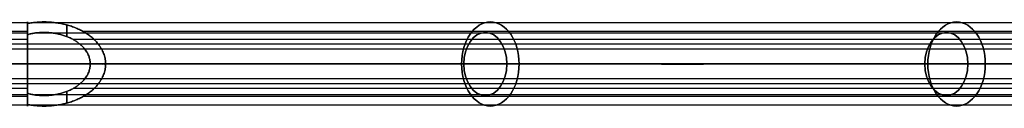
# Model space of a CAD drawing. Header units: millimetres. Extents: x -710 to 710, y 0 to 382.
# Tile 6 of 8: x 349 to 536, y 169 to 185. Entities that reach past the tile are written whole.
import ezdxf

# ---------------------------------------------------------------- set-up
doc = ezdxf.new("R2010")
doc.units = ezdxf.units.MM
doc.header["$MEASUREMENT"] = 0
for name, color, linetype in [('IGES LEVEL 20', 7, 'Continuous'), ('IGES LEVEL 21', 7, 'Continuous'), ('IGES LEVEL 22', 7, 'Continuous')]:
    doc.layers.add(name, color=color, linetype=linetype)

msp = doc.modelspace()

# ---------------------------------------------------------------- linework, layer by layer
at = {"layer": 'IGES LEVEL 20', "color": 252, "extrusion": (0.729573, 0, 0.683903)}
for centre, radius, start, end in [((177, -241.53, 374.02), 8, 270, 90), ((177, -241.53, 495.57), 8, 270, 90), ((177, -241.53, 372.71), 6, 270, 90), ((177, -241.53, 492.93), 6, 270, 90), ((177, -241.53, 374.02), 8, 90, 270), ((177, -241.53, 372.71), 6, 90, 270), ((177, -241.53, 492.93), 6, 90, 270), ((177, -241.53, 495.57), 8, 90, 270)]:
    msp.add_arc(centre, radius, start, end, dxfattribs=at)
at = {"layer": 'IGES LEVEL 20'}
for points, weights in [([(364.86, 177), (364.86, 182.78), (358.13, 186.26), (350, 184.7)], [1, 0.735983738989, 0.735983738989, 1]), ([(350, 184.7), (350, 183.69, 4.92), (350, 180.73, 8), (350, 177, 8)], [1, 0.864668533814, 0.864668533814, 1]), ([(361.94, 177), (361.94, 181.64), (356.33, 184.27), (350, 182.6)], [1, 0.710289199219, 0.710289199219, 1]), ([(350, 182.6), (350, 181.67, 3.27), (350, 179.56, 5.26), (350, 177, 5.26)], [1, 0.883195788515, 0.883195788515, 1]), ([(350, 171.4), (356.33, 169.73), (361.94, 172.36), (361.94, 177)], [1, 0.710289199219, 0.710289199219, 1]), ([(350, 177, 5.26), (350, 174.44, 5.26), (350, 172.33, 3.27), (350, 171.4)], [1, 0.883195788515, 0.883195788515, 1]), ([(350, 169.3), (358.13, 167.74), (364.86, 171.22), (364.86, 177)], [1, 0.735983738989, 0.735983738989, 1]), ([(350, 177, 8), (350, 173.27, 8), (350, 170.31, 4.92), (350, 169.3)], [1, 0.864668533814, 0.864668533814, 1])]:
    msp.add_rational_spline(points, weights, degree=3, dxfattribs=at)
at = {"layer": 'IGES LEVEL 20', "color": 252}
for points, weights in [([(350, 184.7), (358.13, 186.26), (364.86, 182.78), (364.86, 177)], [1, 0.735983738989, 0.735983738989, 1]), ([(364.86, 177), (364.86, 182.78), (358.13, 186.26), (350, 184.7)], [1, 0.735983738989, 0.735983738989, 1]), ([(350, 177, 8), (350, 180.73, 8), (350, 183.69, 4.92), (350, 184.7)], [1, 0.864668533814, 0.864668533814, 1]), ([(350, 184.7), (350, 183.69, 4.92), (350, 180.73, 8), (350, 177, 8)], [1, 0.864668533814, 0.864668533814, 1]), ([(361.94, 177), (361.94, 181.64), (356.33, 184.27), (350, 182.6)], [1, 0.710289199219, 0.710289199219, 1]), ([(361.94, 177), (361.94, 181.64), (356.33, 184.27), (350, 182.6)], [1, 0.710289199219, 0.710289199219, 1]), ([(350, 182.6), (350, 181.67, 3.27), (350, 179.56, 5.26), (350, 177, 5.26)], [1, 0.883195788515, 0.883195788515, 1]), ([(350, 182.6), (350, 181.67, 3.27), (350, 179.56, 5.26), (350, 177, 5.26)], [1, 0.883195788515, 0.883195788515, 1]), ([(364.86, 177), (364.86, 171.22), (358.13, 167.74), (350, 169.3)], [1, 0.735983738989, 0.735983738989, 1]), ([(350, 171.4), (356.33, 169.73), (361.94, 172.36), (361.94, 177)], [1, 0.710289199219, 0.710289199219, 1]), ([(350, 169.3), (350, 170.31, 4.92), (350, 173.27, 8), (350, 177, 8)], [1, 0.864668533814, 0.864668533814, 1]), ([(350, 177, 5.26), (350, 174.44, 5.26), (350, 172.33, 3.27), (350, 171.4)], [1, 0.883195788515, 0.883195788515, 1]), ([(350, 177, 5.26), (350, 174.44, 5.26), (350, 172.33, 3.27), (350, 171.4)], [1, 0.883195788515, 0.883195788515, 1]), ([(350, 171.4), (356.33, 169.73), (361.94, 172.36), (361.94, 177)], [1, 0.710289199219, 0.710289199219, 1]), ([(350, 169.3), (358.13, 167.74), (364.86, 171.22), (364.86, 177)], [1, 0.735983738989, 0.735983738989, 1]), ([(350, 177, 8), (350, 173.27, 8), (350, 170.31, 4.92), (350, 169.3)], [1, 0.864668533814, 0.864668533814, 1])]:
    msp.add_rational_spline(points, weights, degree=3, dxfattribs=at)
at = {"layer": 'IGES LEVEL 20'}
for points in [[(350, 184.7), (350, 183.65), (350, 182.6)], [(696.53, 177, 332.84), (523.26, 177, 170.42), (350, 177, 8)], [(350, 177, 5.26), (522.02, 177, 166.51), (694.04, 177, 327.76)], [(702.24, 177, 319), (532.09, 177, 159.5), (361.94, 177)], [(364.86, 177), (536.17, 177, 160.58), (707.47, 177, 321.16)], [(350, 171.4), (350, 170.35), (350, 169.3)]]:
    msp.add_open_spline(points, degree=2, dxfattribs=at)
at = {"layer": 'IGES LEVEL 20', "color": 252}
for points in [[(350, 182.6), (350, 183.65), (350, 184.7)], [(350, 184.7), (350, 183.65), (350, 182.6)], [(695.21, 184.85, 322.77), (523.04, 184.85, 161.39), (350.88, 184.85, 0)], [(357.48, 184.44), (357.48, 183.33), (357.48, 182.23)], [(350, 183.16, 4.02), (350, 181.66, 4.02), (350, 180.16, 4.02)], [(695.43, 182.88, 322.44), (523.44, 182.88, 161.22), (351.45, 182.88, 0)], [(700.96, 183.18, 319.07), (530.77, 183.18, 159.53), (360.58, 183.18, 0)], [(694.42, 180.77, 329.57), (522.21, 180.77, 168.14), (350, 180.77, 6.71)], [(694, 179.83, 326.76), (522, 179.83, 165.52), (350, 179.83, 4.29)], [(699.47, 181.64, 319.41), (529.1, 181.64, 159.71), (358.73, 181.64, 0)], [(350, 177, 8), (350, 177, 6.63), (350, 177, 5.26)], [(694.04, 177, 327.76), (522.02, 177, 166.51), (350, 177, 5.26)], [(350, 177, 8), (523.26, 177, 170.42), (696.53, 177, 332.84)], [(696.53, 177, 332.84), (523.26, 177, 170.42), (350, 177, 8)], [(350, 177, 5.26), (522.02, 177, 166.51), (694.04, 177, 327.76)], [(361.94, 177), (363.4, 177), (364.86, 177)], [(361.94, 177), (532.09, 177, 159.5), (702.24, 177, 319)], [(702.24, 177, 319), (532.09, 177, 159.5), (361.94, 177)], [(707.47, 177, 321.16), (536.17, 177, 160.58), (364.86, 177)], [(364.86, 177), (536.17, 177, 160.58), (707.47, 177, 321.16)], [(694, 174.17, 326.76), (522, 174.17, 165.52), (350, 174.17, 4.29)], [(350, 173.84, 4.02), (350, 172.34, 4.02), (350, 170.84, 4.02)], [(694.42, 173.23, 329.57), (522.21, 173.23, 168.14), (350, 173.23, 6.71)], [(699.47, 172.36, 319.41), (529.1, 172.36, 159.71), (358.73, 172.36, 0)], [(350, 169.3), (350, 170.35), (350, 171.4)], [(350, 171.4), (350, 170.35), (350, 169.3)], [(695.43, 171.12, 322.44), (523.44, 171.12, 161.22), (351.45, 171.12, 0)], [(357.48, 171.77), (357.48, 170.67), (357.48, 169.56)], [(700.96, 170.82, 319.07), (530.77, 170.82, 159.53), (360.58, 170.82, 0)], [(695.21, 169.15, 322.77), (523.04, 169.15, 161.39), (350.88, 169.15, 0)]]:
    msp.add_open_spline(points, degree=2, dxfattribs=at)
at = {"layer": 'IGES LEVEL 21', "color": 252, "extrusion": (0.729573, 0, -0.683903)}
for centre, radius, start, end in [((177, 241.53, 374.02), 8, 270, 90), ((177, 241.53, 495.57), 8, 270, 90), ((177, 241.53, 372.71), 6, 270, 90), ((177, 241.53, 492.93), 6, 270, 90), ((177, 241.53, 374.02), 8, 90, 270), ((177, 241.53, 372.71), 6, 90, 270), ((177, 241.53, 492.93), 6, 90, 270), ((177, 241.53, 495.57), 8, 90, 270)]:
    msp.add_arc(centre, radius, start, end, dxfattribs=at)
at = {"layer": 'IGES LEVEL 21'}
for points, weights in [([(350, 184.7), (358.13, 186.26), (364.86, 182.78), (364.86, 177)], [1, 0.735983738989, 0.735983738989, 1]), ([(350, 177, -8), (350, 180.73, -8), (350, 183.69, -4.92), (350, 184.7)], [1, 0.864668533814, 0.864668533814, 1]), ([(350, 182.6), (356.33, 184.27), (361.94, 181.64), (361.94, 177)], [1, 0.710289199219, 0.710289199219, 1]), ([(350, 177, -5.26), (350, 179.56, -5.26), (350, 181.67, -3.27), (350, 182.6)], [1, 0.883195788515, 0.883195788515, 1]), ([(350, 169.3), (350, 170.31, -4.92), (350, 173.27, -8), (350, 177, -8)], [1, 0.864668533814, 0.864668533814, 1]), ([(364.86, 177), (364.86, 171.22), (358.13, 167.74), (350, 169.3)], [1, 0.735983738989, 0.735983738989, 1]), ([(350, 171.4), (350, 172.33, -3.27), (350, 174.44, -5.26), (350, 177, -5.26)], [1, 0.883195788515, 0.883195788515, 1]), ([(361.94, 177), (361.94, 172.36), (356.33, 169.73), (350, 171.4)], [1, 0.710289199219, 0.710289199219, 1])]:
    msp.add_rational_spline(points, weights, degree=3, dxfattribs=at)
at = {"layer": 'IGES LEVEL 21', "color": 252}
for points, weights in [([(364.86, 177), (364.86, 182.78), (358.13, 186.26), (350, 184.7)], [1, 0.735983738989, 0.735983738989, 1]), ([(350, 184.7), (358.13, 186.26), (364.86, 182.78), (364.86, 177)], [1, 0.735983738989, 0.735983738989, 1]), ([(350, 184.7), (350, 183.69, -4.92), (350, 180.73, -8), (350, 177, -8)], [1, 0.864668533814, 0.864668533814, 1]), ([(350, 177, -8), (350, 180.73, -8), (350, 183.69, -4.92), (350, 184.7)], [1, 0.864668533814, 0.864668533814, 1]), ([(350, 182.6), (356.33, 184.27), (361.94, 181.64), (361.94, 177)], [1, 0.710289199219, 0.710289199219, 1]), ([(350, 182.6), (356.33, 184.27), (361.94, 181.64), (361.94, 177)], [1, 0.710289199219, 0.710289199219, 1]), ([(350, 177, -5.26), (350, 179.56, -5.26), (350, 181.67, -3.27), (350, 182.6)], [1, 0.883195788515, 0.883195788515, 1]), ([(350, 177, -5.26), (350, 179.56, -5.26), (350, 181.67, -3.27), (350, 182.6)], [1, 0.883195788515, 0.883195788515, 1]), ([(361.94, 177), (361.94, 172.36), (356.33, 169.73), (350, 171.4)], [1, 0.710289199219, 0.710289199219, 1]), ([(350, 169.3), (358.13, 167.74), (364.86, 171.22), (364.86, 177)], [1, 0.735983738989, 0.735983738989, 1]), ([(350, 177, -8), (350, 173.27, -8), (350, 170.31, -4.92), (350, 169.3)], [1, 0.864668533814, 0.864668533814, 1]), ([(350, 171.4), (350, 172.33, -3.27), (350, 174.44, -5.26), (350, 177, -5.26)], [1, 0.883195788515, 0.883195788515, 1]), ([(350, 169.3), (350, 170.31, -4.92), (350, 173.27, -8), (350, 177, -8)], [1, 0.864668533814, 0.864668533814, 1]), ([(364.86, 177), (364.86, 171.22), (358.13, 167.74), (350, 169.3)], [1, 0.735983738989, 0.735983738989, 1]), ([(350, 171.4), (350, 172.33, -3.27), (350, 174.44, -5.26), (350, 177, -5.26)], [1, 0.883195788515, 0.883195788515, 1]), ([(361.94, 177), (361.94, 172.36), (356.33, 169.73), (350, 171.4)], [1, 0.710289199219, 0.710289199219, 1])]:
    msp.add_rational_spline(points, weights, degree=3, dxfattribs=at)
at = {"layer": 'IGES LEVEL 21'}
for points in [[(350, 182.6), (350, 183.65), (350, 184.7)], [(696.53, 177, -332.84), (523.26, 177, -170.42), (350, 177, -8)], [(350, 177, -5.26), (522.02, 177, -166.51), (694.04, 177, -327.76)], [(702.24, 177, -319), (532.09, 177, -159.5), (361.94, 177)], [(364.86, 177), (536.17, 177, -160.58), (707.47, 177, -321.16)], [(350, 169.3), (350, 170.35), (350, 171.4)]]:
    msp.add_open_spline(points, degree=2, dxfattribs=at)
at = {"layer": 'IGES LEVEL 21', "color": 252}
for points in [[(350, 184.7), (350, 183.65), (350, 182.6)], [(350, 182.6), (350, 183.65), (350, 184.7)], [(695.21, 184.85, -322.77), (523.04, 184.85, -161.39), (350.88, 184.85, 0)], [(357.48, 182.23), (357.48, 183.33), (357.48, 184.44)], [(350, 180.16, -4.02), (350, 181.66, -4.02), (350, 183.16, -4.02)], [(695.43, 182.88, -322.44), (523.44, 182.88, -161.22), (351.45, 182.88, 0)], [(700.96, 183.18, -319.07), (530.77, 183.18, -159.53), (360.58, 183.18, 0)], [(694.42, 180.77, -329.57), (522.21, 180.77, -168.14), (350, 180.77, -6.71)], [(694, 179.83, -326.76), (522, 179.83, -165.52), (350, 179.83, -4.29)], [(699.47, 181.64, -319.41), (529.1, 181.64, -159.71), (358.73, 181.64, 0)], [(350, 177, -8), (350, 177, -6.63), (350, 177, -5.26)], [(694.04, 177, -327.76), (522.02, 177, -166.51), (350, 177, -5.26)], [(350, 177, -8), (523.26, 177, -170.42), (696.53, 177, -332.84)], [(696.53, 177, -332.84), (523.26, 177, -170.42), (350, 177, -8)], [(350, 177, -5.26), (522.02, 177, -166.51), (694.04, 177, -327.76)], [(361.94, 177), (363.4, 177), (364.86, 177)], [(361.94, 177), (532.09, 177, -159.5), (702.24, 177, -319)], [(702.24, 177, -319), (532.09, 177, -159.5), (361.94, 177)], [(707.47, 177, -321.16), (536.17, 177, -160.58), (364.86, 177)], [(364.86, 177), (536.17, 177, -160.58), (707.47, 177, -321.16)], [(694, 174.17, -326.76), (522, 174.17, -165.52), (350, 174.17, -4.29)], [(350, 170.84, -4.02), (350, 172.34, -4.02), (350, 173.84, -4.02)], [(694.42, 173.23, -329.57), (522.21, 173.23, -168.14), (350, 173.23, -6.71)], [(699.47, 172.36, -319.41), (529.1, 172.36, -159.71), (358.73, 172.36, 0)], [(350, 171.4), (350, 170.35), (350, 169.3)], [(350, 169.3), (350, 170.35), (350, 171.4)], [(695.43, 171.12, -322.44), (523.44, 171.12, -161.22), (351.45, 171.12, 0)], [(357.48, 169.56), (357.48, 170.67), (357.48, 171.77)], [(700.96, 170.82, -319.07), (530.77, 170.82, -159.53), (360.58, 170.82, 0)], [(695.21, 169.15, -322.77), (523.04, 169.15, -161.39), (350.88, 169.15, 0)]]:
    msp.add_open_spline(points, degree=2, dxfattribs=at)
at = {"layer": 'IGES LEVEL 22', "extrusion": (1, 0, 0)}
for radius, start, end in [(8, 270, 90), (6, 270, 90), (8, 90, 270), (6, 90, 270)]:
    msp.add_arc((177, 0, 350), radius, start, end, dxfattribs=at)
at = {"layer": 'IGES LEVEL 22', "color": 252, "extrusion": (1, 0, 0)}
for radius, start, end in [(8, 270, 90), (8, 270, 90), (6, 270, 90), (8, 90, 270), (8, 90, 270), (6, 90, 270)]:
    msp.add_arc((177, 0, 350), radius, start, end, dxfattribs=at)
at = {"layer": 'IGES LEVEL 22', "color": 252}
for points in [[(350, 184.85, -1.56), (0, 184.85, -1.56), (-350, 184.85, -1.56)], [(350, 183), (350, 184), (350, 185)], [(350, 183.18, 5.08), (0, 183.18, 5.08), (-350, 183.18, 5.08)], [(350, 182.88, -1.17), (0, 182.88, -1.17), (-350, 182.88, -1.17)], [(350, 181.64, 3.81), (0, 181.64, 3.81), (-350, 181.64, 3.81)], [(350, 180.77, -7.06), (0, 180.77, -7.06), (-350, 180.77, -7.06)], [(350, 179.83, -5.29), (0, 179.83, -5.29), (-350, 179.83, -5.29)], [(350, 177, -6), (0, 177, -6), (-350, 177, -6)], [(-350, 177, 6), (0, 177, 6), (350, 177, 6)], [(-350, 177, -8), (0, 177, -8), (350, 177, -8)], [(350, 177, 8), (0, 177, 8), (-350, 177, 8)], [(-350, 177, 8), (0, 177, 8), (350, 177, 8)], [(350, 177, -8), (0, 177, -8), (-350, 177, -8)], [(350, 177, 6), (0, 177, 6), (-350, 177, 6)], [(-350, 177, -6), (0, 177, -6), (350, 177, -6)], [(350, 177, -8), (350, 177, -7), (350, 177, -6)], [(350, 177, 6), (350, 177, 7), (350, 177, 8)], [(350, 174.17, -5.29), (0, 174.17, -5.29), (-350, 174.17, -5.29)], [(350, 173.23, -7.06), (0, 173.23, -7.06), (-350, 173.23, -7.06)], [(350, 172.36, 3.81), (0, 172.36, 3.81), (-350, 172.36, 3.81)], [(350, 171.12, -1.17), (0, 171.12, -1.17), (-350, 171.12, -1.17)], [(350, 170.82, 5.08), (0, 170.82, 5.08), (-350, 170.82, 5.08)], [(350, 169), (350, 170), (350, 171)], [(350, 169.15, -1.56), (0, 169.15, -1.56), (-350, 169.15, -1.56)]]:
    msp.add_open_spline(points, degree=2, dxfattribs=at)
for points, knots in [([(350, 177, -6), (350, 177.59, -6), (350, 178.75, -5.77), (350, 179.84, -5.32), (350, 180.33, -4.99), (350, 180.82, -4.66), (350, 181.24, -4.24), (350, 181.66, -3.82), (350, 181.99, -3.33), (350, 182.32, -2.84), (350, 182.77, -1.75), (350, 183, -0.59), (350, 183, 0.59), (350, 182.77, 1.75), (350, 182.32, 2.84), (350, 181.66, 3.82), (350, 180.82, 4.66), (350, 179.84, 5.32), (350, 178.75, 5.77), (350, 177.59, 6), (350, 177, 6)], [1, 1, 1, 1.0625, 1.125, 1.1875, 1.1875, 1.25, 1.25, 1.3125, 1.3125, 1.375, 1.4375, 1.5, 1.5625, 1.625, 1.6875, 1.75, 1.8125, 1.875, 1.9375, 2, 2, 2]), ([(350, 177, 6), (350, 176.41, 6), (350, 175.25, 5.77), (350, 174.16, 5.32), (350, 173.67, 4.99), (350, 173.18, 4.66), (350, 172.76, 4.24), (350, 172.34, 3.82), (350, 172.01, 3.33), (350, 171.68, 2.84), (350, 171.23, 1.75), (350, 171, 0.59), (350, 171, -0.59), (350, 171.23, -1.75), (350, 171.46, -2.3), (350, 171.68, -2.84), (350, 172.01, -3.33), (350, 172.34, -3.82), (350, 172.76, -4.24), (350, 173.18, -4.66), (350, 173.67, -4.99), (350, 174.16, -5.32), (350, 174.7, -5.54), (350, 175.25, -5.77), (350, 176.41, -6), (350, 177, -6)], [0, 0, 0, 0.0625, 0.125, 0.1875, 0.1875, 0.25, 0.25, 0.3125, 0.3125, 0.375, 0.4375, 0.5, 0.5625, 0.625, 0.625, 0.6875, 0.6875, 0.75, 0.75, 0.8125, 0.8125, 0.875, 0.875, 0.9375, 1, 1, 1])]:
    msp.add_open_spline(points, degree=2, knots=knots, dxfattribs=at)
at = {"layer": 'IGES LEVEL 22'}
for points in [[(-350, 177, 8), (0, 177, 8), (350, 177, 8)], [(350, 177, -8), (0, 177, -8), (-350, 177, -8)], [(-350, 177, -6), (0, 177, -6), (350, 177, -6)], [(350, 177, 6), (0, 177, 6), (-350, 177, 6)]]:
    msp.add_open_spline(points, degree=2, dxfattribs=at)

doc.saveas('drawing.dxf')
